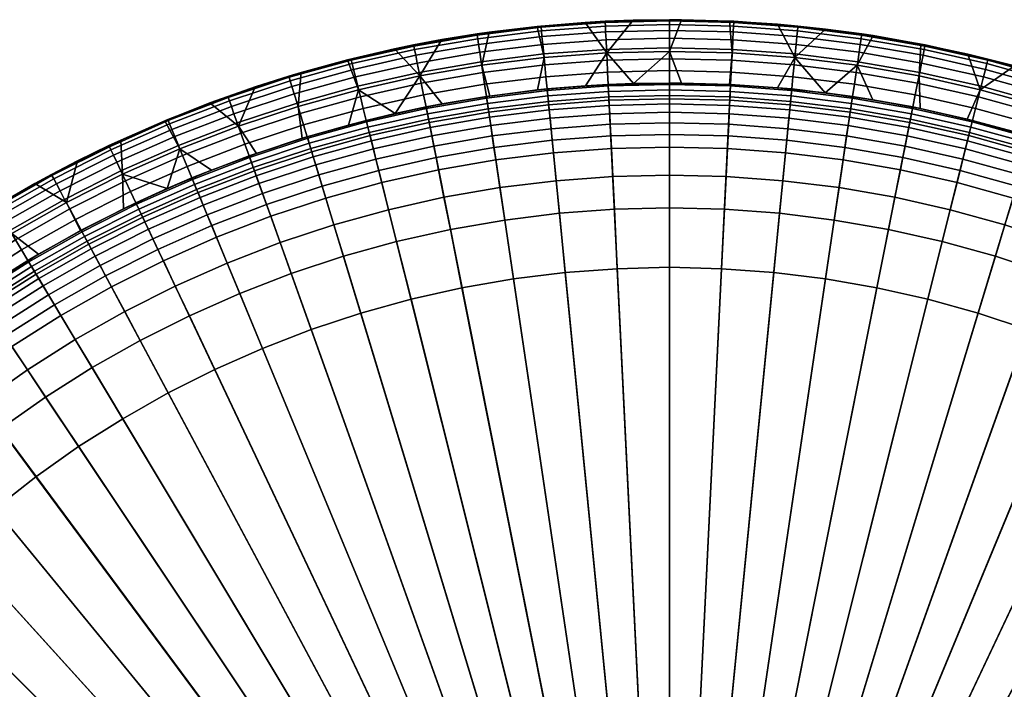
# Model space of a CAD drawing. Extents: x -240 to 240, y -191 to 145.
# Tile 76 of 106: x -72 to 37, y 71 to 145. Entities that reach past the tile are written whole.
import ezdxf

# ---------------------------------------------------------------- set-up
doc = ezdxf.new("R2010")
doc.units = 0
doc.layers.add('GLASS', color=18, linetype='CONTINUOUS')

msp = doc.modelspace()

# ---------------------------------------------------------------- meshes
at = {"layer": 'GLASS'}
mesh = msp.add_polyface(dxfattribs=at)
corners = [(-14.6, 137.23, 500), (-9.3, 137.69, 500), (-6.94, 141.33, 500), (-13.87, 140.82, 500), (-3.99, 137.94, 500), (0, 141.5, 500), (1.33, 144.99, 500), (-4, 144.94, 500), (-9.32, 144.7, 500), (-14.63, 144.26, 500), (-12.83, 130.28, 16.2), (-19.21, 129.5, 16.2), (-18.76, 126.44, 15.46), (-12.53, 127.2, 15.46), (-12.97, 131.67, 16.94), (-19.41, 130.87, 16.94), (-13.09, 132.95, 18.21), (-19.6, 132.15, 18.21), (-13.21, 134.11, 20.37), (-19.77, 133.3, 20.37), (-6.42, 130.76, 16.2), (-6.27, 127.67, 15.46), (-6.49, 132.15, 16.94), (-6.56, 133.43, 18.21), (-6.61, 134.6, 20.37), (-6.66, 135.52, 23.99), (-13.3, 135.03, 23.99), (-6.69, 136.09, 29.86), (-13.36, 135.6, 29.86), (-6.7, 136.47, 39.47), (-13.39, 135.97, 39.47), (-6.73, 137.07, 66.72), (-13.45, 136.58, 66.72), (-6.76, 137.67, 115.04), (-13.51, 137.17, 115.04), (-6.77, 137.83, 152.15), (-13.53, 137.34, 152.15), (0, 130.91, 16.2), (0, 127.82, 15.46), (0, 132.3, 16.94), (0, 133.59, 18.21), (0, 134.76, 20.37), (0, 135.68, 23.99), (0, 136.26, 29.86), (0, 136.63, 39.47), (0, 137.24, 66.72), (0, 137.83, 115.04), (0, 138, 152.15), (-6.77, 137.83, 458.66), (-13.53, 137.34, 458.66), (0, 138, 458.66), (-9.3, 137.69, 500), (-14.6, 137.23, 500), (-3.99, 137.94, 500), (1.33, 137.99, 500), (-7.11, 144.69, 5.63), (-14.2, 144.17, 5.63), (-14.21, 144.3, 7), (-7.11, 144.83, 7), (-7.09, 144.29, 4.32), (-14.16, 143.77, 4.32), (-7.06, 143.65, 3.11), (-14.1, 143.13, 3.11), (-7.01, 142.78, 2.05), (-14.01, 142.26, 2.05), (-6.96, 141.72, 1.18), (-13.91, 141.21, 1.18), (-6.9, 140.51, 0.53), (-13.79, 140, 0.53), (-6.84, 139.2, 0.13), (-13.66, 138.69, 0.13), (-6.77, 137.83), (-13.53, 137.34), (0, 144.87, 5.63), (0, 145, 7), (0, 144.47, 4.32), (0, 143.82, 3.11), (0, 142.95, 2.05), (0, 141.89, 1.18), (0, 140.68, 0.53), (0, 139.37, 0.13), (0, 138), (-14.63, 144.26, 500), (-9.32, 144.7, 500), (-4, 144.94, 500)]
mesh.append_faces([[corners[k] for k in face] for face in [(0, 1, 2, 3), (2, 1, 4, 4), (2, 5, 6, 7), (5, 2, 4, 4), (3, 2, 8, 9), (7, 8, 2, 2), (10, 11, 12, 13), (14, 15, 11, 10), (16, 17, 15, 14), (18, 19, 17, 16), (20, 10, 13, 21), (22, 14, 10, 20), (23, 16, 14, 22), (24, 18, 16, 23), (25, 26, 18, 24), (27, 28, 26, 25), (29, 30, 28, 27), (31, 32, 30, 29), (33, 34, 32, 31), (35, 36, 34, 33), (37, 20, 21, 38), (39, 22, 20, 37), (40, 23, 22, 39), (41, 24, 23, 40), (42, 25, 24, 41), (43, 27, 25, 42), (44, 29, 27, 43), (45, 31, 29, 44), (46, 33, 31, 45), (47, 35, 33, 46), (35, 48, 49, 36), (47, 50, 48, 35), (49, 51, 52, 52), (48, 51, 49, 49), (51, 48, 53, 53), (48, 50, 54, 53), (55, 56, 57, 58), (59, 60, 56, 55), (61, 62, 60, 59), (63, 64, 62, 61), (65, 66, 64, 63), (67, 68, 66, 65), (69, 70, 68, 67), (71, 72, 70, 69), (73, 55, 58, 74), (75, 59, 55, 73), (76, 61, 59, 75), (77, 63, 61, 76), (78, 65, 63, 77), (79, 67, 65, 78), (80, 69, 67, 79), (81, 71, 69, 80), (82, 83, 58, 57), (84, 58, 83, 83), (84, 74, 58, 58)]])
mesh = msp.add_polyface(dxfattribs=at)
corners = [(0, 141.5, 500), (-3.99, 137.94, 500), (1.33, 137.99, 500), (6.65, 137.84, 500), (6.94, 141.33, 500), (13.87, 140.82, 500), (11.95, 137.48, 500), (17.24, 136.92, 500), (22.51, 136.15, 500), (20.76, 139.97, 500), (27.74, 135.18, 500), (27.61, 138.78, 500), (11.97, 144.5, 500), (6.66, 144.85, 500), (1.33, 144.99, 500), (22.55, 143.24, 500), (17.27, 143.97, 500), (6.76, 137.67, 115.04), (0, 137.83, 115.04), (0, 137.24, 66.72), (6.73, 137.07, 66.72), (6.77, 137.83, 152.15), (0, 138, 152.15), (13.51, 137.17, 115.04), (13.45, 136.58, 66.72), (13.53, 137.34, 152.15), (6.77, 137.83, 458.66), (0, 138, 458.66), (13.53, 137.34, 458.66), (6.65, 137.84, 500), (1.33, 137.99, 500), (20.25, 136.51, 458.66), (17.24, 136.92, 500), (11.95, 137.48, 500), (7.11, 144.69, 5.63), (0, 144.87, 5.63), (0, 145, 7), (7.11, 144.83, 7), (7.09, 144.29, 4.32), (0, 144.47, 4.32), (7.06, 143.65, 3.11), (0, 143.82, 3.11), (7.01, 142.78, 2.05), (0, 142.95, 2.05), (6.96, 141.72, 1.18), (0, 141.89, 1.18), (6.9, 140.51, 0.53), (0, 140.68, 0.53), (6.84, 139.2, 0.13), (0, 139.37, 0.13), (6.77, 137.83), (0, 138), (14.2, 144.17, 5.63), (14.21, 144.3, 7), (14.16, 143.77, 4.32), (14.1, 143.13, 3.11), (14.01, 142.26, 2.05), (13.91, 141.21, 1.18), (13.79, 140, 0.53), (13.66, 138.69, 0.13), (13.53, 137.34), (21.26, 143.3, 5.63), (21.28, 143.43, 7), (21.2, 142.9, 4.32), (21.1, 142.26, 3.11), (20.98, 141.4, 2.05), (20.82, 140.35, 1.18), (20.64, 139.16, 0.53), (20.45, 137.86, 0.13), (20.25, 136.51), (28.06, 141.06, 3.11), (28.18, 141.69, 4.32), (27.89, 140.2, 2.05), (27.68, 139.16, 1.18), (27.45, 137.98, 0.53), (27.19, 136.69, 0.13), (1.33, 144.99, 500), (6.66, 144.85, 500), (17.27, 143.97, 500), (11.97, 144.5, 500), (22.55, 143.24, 500), (-4, 144.94, 500)]
mesh.append_faces([[corners[k] for k in face] for face in [(0, 1, 2, 2), (2, 3, 4, 0), (5, 6, 7, 7), (8, 9, 7, 7), (9, 5, 7, 7), (3, 6, 5, 4), (8, 10, 11, 9), (4, 5, 12, 13), (0, 4, 13, 14), (5, 9, 15, 16), (16, 12, 5, 5), (17, 18, 19, 20), (21, 22, 18, 17), (23, 17, 20, 24), (25, 21, 17, 23), (21, 26, 27, 22), (25, 28, 26, 21), (27, 26, 29, 30), (28, 31, 32, 33), (26, 28, 33, 29), (34, 35, 36, 37), (38, 39, 35, 34), (40, 41, 39, 38), (42, 43, 41, 40), (44, 45, 43, 42), (46, 47, 45, 44), (48, 49, 47, 46), (50, 51, 49, 48), (52, 34, 37, 53), (54, 38, 34, 52), (55, 40, 38, 54), (56, 42, 40, 55), (57, 44, 42, 56), (58, 46, 44, 57), (59, 48, 46, 58), (60, 50, 48, 59), (61, 52, 53, 62), (63, 54, 52, 61), (64, 55, 54, 63), (65, 56, 55, 64), (66, 57, 56, 65), (67, 58, 57, 66), (68, 59, 58, 67), (69, 60, 59, 68), (70, 64, 63, 71), (72, 65, 64, 70), (73, 66, 65, 72), (74, 67, 66, 73), (75, 68, 67, 74), (76, 77, 37, 36), (78, 53, 79, 79), (77, 79, 53, 37), (80, 62, 78, 78), (36, 81, 76, 76), (78, 62, 53, 53)]])
mesh = msp.add_polyface(dxfattribs=at)
corners = [(-25.13, 135.69, 500), (-19.88, 136.56, 500), (-20.76, 139.97, 500), (-27.61, 138.78, 500), (-14.6, 137.23, 500), (-13.87, 140.82, 500), (-30.34, 134.62, 500), (-19.92, 143.63, 500), (-25.18, 142.8, 500), (-14.63, 144.26, 500), (-30.41, 141.78, 500), (-25.54, 128.4, 16.2), (-31.81, 126.99, 16.2), (-31.06, 123.99, 15.46), (-24.94, 125.36, 15.46), (-25.81, 129.76, 16.94), (-32.15, 128.34, 16.94), (-26.06, 131.03, 18.21), (-32.46, 129.59, 18.21), (-26.29, 132.17, 20.37), (-32.74, 130.72, 20.37), (-26.47, 133.07, 23.99), (-32.97, 131.62, 23.99), (-26.58, 133.64, 29.86), (-33.11, 132.18, 29.86), (-19.21, 129.5, 16.2), (-18.76, 126.44, 15.46), (-19.41, 130.87, 16.94), (-19.6, 132.15, 18.21), (-19.77, 133.3, 20.37), (-19.91, 134.21, 23.99), (-19.99, 134.78, 29.86), (-20.05, 135.15, 39.47), (-26.66, 134.01, 39.47), (-20.14, 135.75, 66.72), (-26.77, 134.6, 66.72), (-20.22, 136.34, 115.04), (-26.89, 135.18, 115.04), (-20.25, 136.51, 152.15), (-26.92, 135.35, 152.15), (-13.3, 135.03, 23.99), (-13.21, 134.11, 20.37), (-13.36, 135.6, 29.86), (-13.39, 135.97, 39.47), (-13.45, 136.58, 66.72), (-13.51, 137.17, 115.04), (-13.53, 137.34, 152.15), (-26.92, 135.35, 458.66), (-20.25, 136.51, 458.66), (-13.53, 137.34, 458.66), (-14.6, 137.23, 500), (-19.88, 136.56, 500), (-25.13, 135.69, 500), (-30.34, 134.62, 500), (-21.26, 143.3, 5.63), (-28.26, 142.08, 5.63), (-28.29, 142.21, 7), (-21.28, 143.43, 7), (-21.2, 142.9, 4.32), (-28.18, 141.69, 4.32), (-21.1, 142.26, 3.11), (-28.06, 141.06, 3.11), (-20.98, 141.4, 2.05), (-27.89, 140.2, 2.05), (-20.82, 140.35, 1.18), (-27.68, 139.16, 1.18), (-20.64, 139.16, 0.53), (-27.45, 137.98, 0.53), (-20.45, 137.86, 0.13), (-27.19, 136.69, 0.13), (-20.25, 136.51), (-26.92, 135.35), (-14.2, 144.17, 5.63), (-14.21, 144.3, 7), (-14.16, 143.77, 4.32), (-14.1, 143.13, 3.11), (-14.01, 142.26, 2.05), (-13.91, 141.21, 1.18), (-13.79, 140, 0.53), (-13.66, 138.69, 0.13), (-13.53, 137.34), (-25.18, 142.8, 500), (-19.92, 143.63, 500), (-14.63, 144.26, 500), (-30.41, 141.78, 500)]
mesh.append_faces([[corners[k] for k in face] for face in [(0, 1, 2, 3), (1, 4, 5, 2), (3, 6, 0, 0), (3, 2, 7, 8), (2, 5, 9, 7), (10, 3, 8, 8), (11, 12, 13, 14), (15, 16, 12, 11), (17, 18, 16, 15), (19, 20, 18, 17), (21, 22, 20, 19), (23, 24, 22, 21), (25, 11, 14, 26), (27, 15, 11, 25), (28, 17, 15, 27), (29, 19, 17, 28), (30, 21, 19, 29), (31, 23, 21, 30), (32, 33, 23, 31), (34, 35, 33, 32), (36, 37, 35, 34), (38, 39, 37, 36), (40, 30, 29, 41), (42, 31, 30, 40), (43, 32, 31, 42), (44, 34, 32, 43), (45, 36, 34, 44), (46, 38, 36, 45), (47, 39, 38, 48), (46, 49, 48, 38), (48, 49, 50, 51), (52, 53, 47, 47), (48, 51, 52, 52), (48, 52, 47, 47), (54, 55, 56, 57), (58, 59, 55, 54), (60, 61, 59, 58), (62, 63, 61, 60), (64, 65, 63, 62), (66, 67, 65, 64), (68, 69, 67, 66), (70, 71, 69, 68), (72, 54, 57, 73), (74, 58, 54, 72), (75, 60, 58, 74), (76, 62, 60, 75), (77, 64, 62, 76), (78, 66, 64, 77), (79, 68, 66, 78), (80, 70, 68, 79), (81, 82, 57, 57), (82, 83, 73, 57), (84, 81, 56, 56), (81, 57, 56, 56)]])
mesh = msp.add_polyface(dxfattribs=at)
corners = [(27.74, 135.18, 500), (32.93, 134.01, 500), (34.38, 137.26, 500), (27.61, 138.78, 500), (38.07, 132.65, 500), (41.08, 135.41, 500), (43.15, 131.08, 500), (33.01, 141.19, 500), (27.8, 142.31, 500), (47.67, 133.23, 500), (20.76, 139.97, 500), (22.55, 143.24, 500), (43.28, 138.39, 500), (38.17, 139.89, 500), (48.34, 136.71, 500), (53.33, 134.84, 500), (54.15, 130.73, 500), (33.11, 132.18, 29.86), (26.58, 133.64, 29.86), (26.47, 133.07, 23.99), (32.97, 131.62, 23.99), (33.2, 132.54, 39.47), (26.66, 134.01, 39.47), (33.35, 133.12, 66.72), (26.77, 134.6, 66.72), (33.49, 133.7, 115.04), (26.89, 135.18, 115.04), (33.53, 133.86, 152.15), (26.92, 135.35, 152.15), (39.84, 131.33, 66.72), (39.66, 130.75, 39.47), (40.01, 131.9, 115.04), (40.06, 132.06, 152.15), (40.06, 132.06, 458.66), (33.53, 133.86, 458.66), (26.92, 135.35, 458.66), (32.93, 134.01, 500), (27.74, 135.18, 500), (38.07, 132.65, 500), (43.15, 131.08, 500), (22.51, 136.15, 500), (28.26, 142.08, 5.63), (21.26, 143.3, 5.63), (21.28, 143.43, 7), (28.29, 142.21, 7), (28.18, 141.69, 4.32), (21.2, 142.9, 4.32), (35.2, 140.52, 5.63), (35.23, 140.65, 7), (35.1, 140.14, 4.32), (34.95, 139.51, 3.11), (28.06, 141.06, 3.11), (34.73, 138.67, 2.05), (27.89, 140.2, 2.05), (34.48, 137.64, 1.18), (27.68, 139.16, 1.18), (34.18, 136.46, 0.53), (27.45, 137.98, 0.53), (33.86, 135.19, 0.13), (27.19, 136.69, 0.13), (33.53, 133.86), (26.92, 135.35), (42.05, 138.63, 5.63), (42.09, 138.76, 7), (41.94, 138.25, 4.32), (41.75, 137.63, 3.11), (41.5, 136.79, 2.05), (41.19, 135.78, 1.18), (40.84, 134.62, 0.53), (40.46, 133.36, 0.13), (40.06, 132.06), (48.8, 136.4, 5.63), (48.85, 136.52, 7), (48.67, 136.02, 4.32), (48.45, 135.41, 3.11), (48.16, 134.59, 2.05), (47.8, 133.59, 1.18), (47.39, 132.46, 0.53), (46.95, 131.22, 0.13), (22.55, 143.24, 500), (27.8, 142.31, 500), (38.17, 139.89, 500), (33.01, 141.19, 500), (43.28, 138.39, 500), (48.34, 136.71, 500)]
mesh.append_faces([[corners[k] for k in face] for face in [(0, 1, 2, 3), (1, 4, 5, 2), (6, 5, 4, 4), (3, 2, 7, 8), (6, 9, 5, 5), (10, 3, 8, 11), (2, 5, 12, 13), (5, 9, 14, 12), (2, 13, 7, 7), (15, 14, 9, 16), (17, 18, 19, 20), (21, 22, 18, 17), (23, 24, 22, 21), (25, 26, 24, 23), (27, 28, 26, 25), (29, 23, 21, 30), (31, 25, 23, 29), (32, 27, 25, 31), (32, 33, 34, 27), (27, 34, 35, 28), (35, 34, 36, 37), (34, 33, 38, 36), (39, 38, 33, 33), (40, 35, 37, 37), (41, 42, 43, 44), (45, 46, 42, 41), (47, 41, 44, 48), (49, 45, 41, 47), (50, 51, 45, 49), (52, 53, 51, 50), (54, 55, 53, 52), (56, 57, 55, 54), (58, 59, 57, 56), (60, 61, 59, 58), (62, 47, 48, 63), (64, 49, 47, 62), (65, 50, 49, 64), (66, 52, 50, 65), (67, 54, 52, 66), (68, 56, 54, 67), (69, 58, 56, 68), (70, 60, 58, 69), (71, 62, 63, 72), (73, 64, 62, 71), (74, 65, 64, 73), (75, 66, 65, 74), (76, 67, 66, 75), (77, 68, 67, 76), (78, 69, 68, 77), (79, 80, 44, 43), (81, 48, 82, 82), (80, 82, 48, 44), (83, 84, 72, 63), (83, 63, 81, 81), (48, 81, 63, 63)]])
mesh = msp.add_polyface(dxfattribs=at)
corners = [(-41.08, 135.41, 500), (-47.67, 133.23, 500), (-45.67, 130.22, 500), (-40.62, 131.89, 500), (-35.5, 133.35, 500), (-34.38, 137.26, 500), (-30.34, 134.62, 500), (-27.61, 138.78, 500), (-35.6, 140.56, 500), (-40.74, 139.16, 500), (-30.41, 141.78, 500), (-38.78, 127.84, 18.21), (-45.01, 125.78, 18.21), (-44.57, 124.57, 16.94), (-38.41, 126.61, 16.94), (-39.12, 128.96, 20.37), (-45.4, 126.88, 20.37), (-39.39, 129.84, 23.99), (-45.71, 127.75, 23.99), (-39.55, 130.39, 29.86), (-45.9, 128.29, 29.86), (-39.66, 130.75, 39.47), (-46.03, 128.65, 39.47), (-39.84, 131.33, 66.72), (-46.23, 129.21, 66.72), (-40.01, 131.9, 115.04), (-46.43, 129.77, 115.04), (-40.06, 132.06, 152.15), (-46.49, 129.93, 152.15), (-32.15, 128.34, 16.94), (-38, 125.28, 16.2), (-31.81, 126.99, 16.2), (-32.46, 129.59, 18.21), (-32.74, 130.72, 20.37), (-32.97, 131.62, 23.99), (-33.11, 132.18, 29.86), (-33.2, 132.54, 39.47), (-33.35, 133.12, 66.72), (-33.49, 133.7, 115.04), (-33.53, 133.86, 152.15), (-26.66, 134.01, 39.47), (-26.58, 133.64, 29.86), (-26.77, 134.6, 66.72), (-26.89, 135.18, 115.04), (-26.92, 135.35, 152.15), (-46.49, 129.93, 458.66), (-40.06, 132.06, 458.66), (-26.92, 135.35, 458.66), (-33.53, 133.86, 458.66), (-30.34, 134.62, 500), (-45.67, 130.22, 500), (-35.5, 133.35, 500), (-40.62, 131.89, 500), (-40.06, 132.06), (-46.49, 129.93), (-46.95, 131.22, 0.13), (-40.46, 133.36, 0.13), (-35.2, 140.52, 5.63), (-42.05, 138.63, 5.63), (-42.09, 138.76, 7), (-35.23, 140.65, 7), (-35.1, 140.14, 4.32), (-41.94, 138.25, 4.32), (-34.95, 139.51, 3.11), (-41.75, 137.63, 3.11), (-34.73, 138.67, 2.05), (-41.5, 136.79, 2.05), (-34.48, 137.64, 1.18), (-41.19, 135.78, 1.18), (-34.18, 136.46, 0.53), (-40.84, 134.62, 0.53), (-33.86, 135.19, 0.13), (-33.53, 133.86), (-28.26, 142.08, 5.63), (-28.29, 142.21, 7), (-28.18, 141.69, 4.32), (-28.06, 141.06, 3.11), (-27.89, 140.2, 2.05), (-27.68, 139.16, 1.18), (-27.45, 137.98, 0.53), (-27.19, 136.69, 0.13), (-26.92, 135.35), (-40.74, 139.16, 500), (-35.6, 140.56, 500), (-45.82, 137.57, 500), (-30.41, 141.78, 500)]
mesh.append_faces([[corners[k] for k in face] for face in [(0, 1, 2, 3), (3, 4, 5, 0), (5, 4, 6, 6), (7, 5, 6, 6), (0, 5, 8, 9), (5, 7, 10, 8), (11, 12, 13, 14), (15, 16, 12, 11), (17, 18, 16, 15), (19, 20, 18, 17), (21, 22, 20, 19), (23, 24, 22, 21), (25, 26, 24, 23), (27, 28, 26, 25), (29, 14, 30, 31), (32, 11, 14, 29), (33, 15, 11, 32), (34, 17, 15, 33), (35, 19, 17, 34), (36, 21, 19, 35), (37, 23, 21, 36), (38, 25, 23, 37), (39, 27, 25, 38), (40, 36, 35, 41), (42, 37, 36, 40), (43, 38, 37, 42), (44, 39, 38, 43), (45, 28, 27, 46), (44, 47, 48, 39), (39, 48, 46, 27), (47, 49, 48, 48), (50, 45, 46, 46), (46, 48, 51, 52), (52, 50, 46, 46), (51, 48, 49, 49), (53, 54, 55, 56), (57, 58, 59, 60), (61, 62, 58, 57), (63, 64, 62, 61), (65, 66, 64, 63), (67, 68, 66, 65), (69, 70, 68, 67), (71, 56, 70, 69), (72, 53, 56, 71), (73, 57, 60, 74), (75, 61, 57, 73), (76, 63, 61, 75), (77, 65, 63, 76), (78, 67, 65, 77), (79, 69, 67, 78), (80, 71, 69, 79), (81, 72, 71, 80), (82, 83, 60, 59), (82, 59, 84, 84), (83, 85, 74, 60)]])
mesh = msp.add_polyface(dxfattribs=at)
corners = [(-50.65, 128.37, 500), (-54.15, 130.73, 500), (-55.56, 126.32, 500), (-45.67, 130.22, 500), (-47.67, 133.23, 500), (-66.7, 124.79, 500), (-60.5, 127.91, 500), (-60.68, 131.69, 500), (-65.47, 129.38, 500), (-50.84, 135.79, 500), (-55.8, 133.83, 500), (-41.08, 135.41, 500), (-40.74, 139.16, 500), (-45.82, 137.57, 500), (-70.18, 126.88, 500), (-45.9, 128.29, 29.86), (-52.14, 125.89, 29.86), (-51.92, 125.35, 23.99), (-45.71, 127.75, 23.99), (-46.03, 128.65, 39.47), (-52.29, 126.23, 39.47), (-46.23, 129.21, 66.72), (-52.52, 126.79, 66.72), (-46.43, 129.77, 115.04), (-52.75, 127.34, 115.04), (-46.49, 129.93, 152.15), (-52.81, 127.5, 152.15), (-46.49, 129.93, 458.66), (-52.81, 127.5, 458.66), (-45.67, 130.22, 500), (-50.65, 128.37, 500), (-59, 124.75, 458.66), (-55.56, 126.32, 500), (-61.94, 130.96, 5.63), (-68.29, 127.76, 5.63), (-68.35, 127.88, 7), (-62, 131.08, 7), (-61.77, 130.6, 4.32), (-68.1, 127.41, 4.32), (-61.49, 130.01, 3.11), (-67.8, 126.84, 3.11), (-61.12, 129.23, 2.05), (-67.39, 126.07, 2.05), (-60.67, 128.27, 1.18), (-66.89, 125.13, 1.18), (-60.15, 127.17, 0.53), (-66.32, 124.07, 0.53), (-55.44, 133.84, 5.63), (-55.49, 133.96, 7), (-55.29, 133.47, 4.32), (-55.04, 132.87, 3.11), (-54.7, 132.07, 2.05), (-54.3, 131.09, 1.18), (-53.84, 129.97, 0.53), (-53.33, 128.76, 0.13), (-59.59, 125.99, 0.13), (-52.81, 127.5), (-59, 124.75), (-48.8, 136.4, 5.63), (-48.85, 136.52, 7), (-48.67, 136.02, 4.32), (-48.45, 135.41, 3.11), (-48.16, 134.59, 2.05), (-47.8, 133.59, 1.18), (-47.39, 132.46, 0.53), (-46.95, 131.22, 0.13), (-46.49, 129.93), (-42.05, 138.63, 5.63), (-42.09, 138.76, 7), (-41.94, 138.25, 4.32), (-41.75, 137.63, 3.11), (-41.5, 136.79, 2.05), (-41.19, 135.78, 1.18), (-40.84, 134.62, 0.53), (-40.46, 133.36, 0.13), (-65.47, 129.38, 500), (-70.18, 126.88, 500), (-60.68, 131.69, 500), (-55.8, 133.83, 500), (-50.84, 135.79, 500), (-45.82, 137.57, 500)]
mesh.append_faces([[corners[k] for k in face] for face in [(0, 1, 2, 2), (0, 3, 4, 1), (5, 6, 7, 8), (1, 4, 9, 10), (1, 6, 2, 2), (6, 1, 10, 7), (4, 11, 12, 13), (8, 14, 5, 5), (9, 4, 13, 13), (15, 16, 17, 18), (19, 20, 16, 15), (21, 22, 20, 19), (23, 24, 22, 21), (25, 26, 24, 23), (25, 27, 28, 26), (28, 27, 29, 30), (31, 28, 32, 32), (30, 32, 28, 28), (33, 34, 35, 36), (37, 38, 34, 33), (39, 40, 38, 37), (41, 42, 40, 39), (43, 44, 42, 41), (45, 46, 44, 43), (47, 33, 36, 48), (49, 37, 33, 47), (50, 39, 37, 49), (51, 41, 39, 50), (52, 43, 41, 51), (53, 45, 43, 52), (54, 55, 45, 53), (56, 57, 55, 54), (58, 47, 48, 59), (60, 49, 47, 58), (61, 50, 49, 60), (62, 51, 50, 61), (63, 52, 51, 62), (64, 53, 52, 63), (65, 54, 53, 64), (66, 56, 54, 65), (67, 58, 59, 68), (69, 60, 58, 67), (70, 61, 60, 69), (71, 62, 61, 70), (72, 63, 62, 71), (73, 64, 63, 72), (74, 65, 64, 73), (75, 35, 76, 76), (77, 78, 48, 36), (78, 79, 59, 48), (77, 36, 75, 75), (59, 79, 80, 80), (35, 75, 36, 36), (68, 59, 80, 80)]])
mesh = msp.add_polyface(dxfattribs=at)
corners = [(-97.79, 65.34, 15), (-100.88, 60.47, 15), (0, 0, 15), (-94.47, 70.06, 15), (0, 0, 15), (-90.92, 74.61, 15), (0, 0, 15), (-87.15, 78.99, 15), (0, 0, 15), (-83.17, 83.17, 15), (0, 0, 15), (-78.99, 87.15, 15), (0, 0, 15), (-74.61, 90.92, 15), (0, 0, 15), (-70.06, 94.47, 15), (0, 0, 15), (-73.98, 99.76, 15.15), (-78.79, 96.01, 15.15), (-65.34, 97.79, 15), (0, 0, 15), (-69, 103.27, 15.15), (-71.01, 106.28, 15.46), (-76.14, 102.67, 15.46), (-72.73, 108.85, 16.2), (-77.98, 105.15, 16.2), (-60.47, 100.88, 15), (0, 0, 15), (-63.85, 106.53, 15.15), (-65.71, 109.63, 15.46), (-67.3, 112.29, 16.2), (-68.02, 113.48, 16.94), (-73.5, 110.01, 16.94), (-68.68, 114.59, 18.21), (-74.22, 111.08, 18.21), (-69.28, 115.59, 20.37), (-74.87, 112.05, 20.37), (-69.75, 116.38, 23.99), (-75.38, 112.82, 23.99), (-55.44, 103.73, 15), (0, 0, 15), (-58.55, 109.53, 15.15), (-60.25, 112.73, 15.46), (-61.71, 115.45, 16.2), (-50.29, 106.32, 15), (0, 0, 15), (-53.1, 112.27, 15.15), (-54.65, 115.55, 15.46), (-45.01, 108.66, 15), (0, 0, 15), (-47.53, 114.74, 15.15), (-39.62, 110.74, 15), (0, 0, 15), (-41.84, 116.94, 15.15), (-34.14, 112.55, 15), (0, 0, 15), (-28.58, 114.09, 15), (0, 0, 15), (-22.95, 115.36, 15), (0, 0, 15), (-17.26, 116.34, 15), (0, 0, 15), (-11.53, 117.05, 15), (0, 0, 15), (-5.77, 117.47, 15), (0, 0, 15), (0, 0), (-102.25, 92.68), (-97.58, 97.58), (0, 0), (-92.68, 102.25), (0, 0), (-87.55, 106.68), (0, 0), (-82.21, 110.84), (0, 0), (-76.67, 114.74), (0, 0), (-70.95, 118.37), (0, 0), (-65.05, 121.71), (0, 0), (-59, 124.75), (0, 0), (-52.81, 127.5), (0, 0), (-46.49, 129.93), (0, 0), (-40.06, 132.06), (0, 0), (-33.53, 133.86), (0, 0), (-26.92, 135.35), (0, 0), (-20.25, 136.51), (0, 0), (-13.53, 137.34), (0, 0), (-6.77, 137.83), (0, 0), (0, 138)]
mesh.append_faces([[corners[k] for k in face] for face in [(0, 1, 2, 2), (3, 0, 4, 4), (5, 3, 6, 6), (7, 5, 8, 8), (9, 7, 10, 10), (11, 9, 12, 12), (13, 11, 14, 14), (15, 13, 16, 16), (17, 18, 13, 15), (19, 15, 20, 20), (21, 17, 15, 19), (22, 23, 17, 21), (24, 25, 23, 22), (26, 19, 27, 27), (28, 21, 19, 26), (29, 22, 21, 28), (30, 24, 22, 29), (31, 32, 24, 30), (33, 34, 32, 31), (35, 36, 34, 33), (37, 38, 36, 35), (39, 26, 40, 40), (41, 28, 26, 39), (42, 29, 28, 41), (43, 30, 29, 42), (44, 39, 45, 45), (46, 41, 39, 44), (47, 42, 41, 46), (48, 44, 49, 49), (50, 46, 44, 48), (51, 48, 52, 52), (53, 50, 48, 51), (54, 51, 55, 55), (56, 54, 57, 57), (58, 56, 59, 59), (60, 58, 61, 61), (62, 60, 63, 63), (64, 62, 65, 65), (66, 67, 68, 68), (69, 68, 70, 70), (71, 70, 72, 72), (73, 72, 74, 74), (75, 74, 76, 76), (77, 76, 78, 78), (79, 78, 80, 80), (81, 80, 82, 82), (83, 82, 84, 84), (85, 84, 86, 86), (87, 86, 88, 88), (89, 88, 90, 90), (91, 90, 92, 92), (93, 92, 94, 94), (95, 94, 96, 96), (97, 96, 98, 98), (99, 98, 100, 100)]])
mesh = msp.add_polyface(dxfattribs=at)
corners = [(6.09, 124.05, 15.15), (0, 124.2, 15.15), (0, 117.62, 15), (5.77, 117.47, 15), (6.27, 127.67, 15.46), (0, 127.82, 15.46), (6.42, 130.76, 16.2), (0, 130.91, 16.2), (6.49, 132.15, 16.94), (0, 132.3, 16.94), (6.56, 133.43, 18.21), (0, 133.59, 18.21), (6.61, 134.6, 20.37), (0, 134.76, 20.37), (6.66, 135.52, 23.99), (0, 135.68, 23.99), (6.69, 136.09, 29.86), (0, 136.26, 29.86), (6.7, 136.47, 39.47), (0, 136.63, 39.47), (6.73, 137.07, 66.72), (0, 137.24, 66.72), (12.17, 123.6, 15.15), (11.53, 117.05, 15), (12.53, 127.2, 15.46), (12.83, 130.28, 16.2), (12.97, 131.67, 16.94), (13.09, 132.95, 18.21), (13.21, 134.11, 20.37), (13.3, 135.03, 23.99), (13.36, 135.6, 29.86), (13.39, 135.97, 39.47), (13.45, 136.58, 66.72), (18.22, 122.85, 15.15), (17.26, 116.34, 15), (18.76, 126.44, 15.46), (19.21, 129.5, 16.2), (19.41, 130.87, 16.94), (19.6, 132.15, 18.21), (19.77, 133.3, 20.37), (19.91, 134.21, 23.99), (19.99, 134.78, 29.86), (20.05, 135.15, 39.47), (20.14, 135.75, 66.72), (20.22, 136.34, 115.04), (13.51, 137.17, 115.04), (20.25, 136.51, 152.15), (13.53, 137.34, 152.15), (24.23, 121.81, 15.15), (22.95, 115.36, 15), (24.94, 125.36, 15.46), (25.54, 128.4, 16.2), (25.81, 129.76, 16.94), (26.06, 131.03, 18.21), (26.29, 132.17, 20.37), (26.47, 133.07, 23.99), (26.58, 133.64, 29.86), (26.66, 134.01, 39.47), (26.77, 134.6, 66.72), (26.89, 135.18, 115.04), (26.92, 135.35, 152.15), (20.25, 136.51, 458.66), (13.53, 137.34, 458.66), (26.92, 135.35, 458.66), (22.51, 136.15, 500), (17.24, 136.92, 500), (0, 0), (0, 138), (6.77, 137.83), (0, 0), (13.53, 137.34), (0, 0), (20.25, 136.51), (26.92, 135.35), (20.45, 137.86, 0.13), (27.19, 136.69, 0.13), (0, 0), (0, 0), (33.53, 133.86)]
mesh.append_faces([[corners[k] for k in face] for face in [(0, 1, 2, 3), (4, 5, 1, 0), (6, 7, 5, 4), (8, 9, 7, 6), (10, 11, 9, 8), (12, 13, 11, 10), (14, 15, 13, 12), (16, 17, 15, 14), (18, 19, 17, 16), (20, 21, 19, 18), (22, 0, 3, 23), (24, 4, 0, 22), (25, 6, 4, 24), (26, 8, 6, 25), (27, 10, 8, 26), (28, 12, 10, 27), (29, 14, 12, 28), (30, 16, 14, 29), (31, 18, 16, 30), (32, 20, 18, 31), (33, 22, 23, 34), (35, 24, 22, 33), (36, 25, 24, 35), (37, 26, 25, 36), (38, 27, 26, 37), (39, 28, 27, 38), (40, 29, 28, 39), (41, 30, 29, 40), (42, 31, 30, 41), (43, 32, 31, 42), (44, 45, 32, 43), (46, 47, 45, 44), (48, 33, 34, 49), (50, 35, 33, 48), (51, 36, 35, 50), (52, 37, 36, 51), (53, 38, 37, 52), (54, 39, 38, 53), (55, 40, 39, 54), (56, 41, 40, 55), (57, 42, 41, 56), (58, 43, 42, 57), (59, 44, 43, 58), (60, 46, 44, 59), (46, 61, 62, 47), (61, 46, 60, 63), (64, 61, 63, 63), (64, 65, 61, 61), (66, 67, 68, 68), (69, 68, 70, 70), (71, 70, 72, 72), (73, 72, 74, 75), (76, 72, 73, 73), (77, 73, 78, 78)]])
mesh = msp.add_polyface(dxfattribs=at)
corners = [(48.17, 129.32, 500), (47.67, 133.23, 500), (43.15, 131.08, 500), (53.12, 127.37, 500), (54.15, 130.73, 500), (30.18, 120.48, 15.15), (24.23, 121.81, 15.15), (22.95, 115.36, 15), (28.58, 114.09, 15), (31.06, 123.99, 15.46), (24.94, 125.36, 15.46), (31.81, 126.99, 16.2), (25.54, 128.4, 16.2), (32.15, 128.34, 16.94), (25.81, 129.76, 16.94), (32.46, 129.59, 18.21), (26.06, 131.03, 18.21), (32.74, 130.72, 20.37), (26.29, 132.17, 20.37), (32.97, 131.62, 23.99), (26.47, 133.07, 23.99), (36.05, 118.85, 15.15), (34.14, 112.55, 15), (37.1, 122.32, 15.46), (38, 125.28, 16.2), (38.41, 126.61, 16.94), (38.78, 127.84, 18.21), (39.12, 128.96, 20.37), (39.39, 129.84, 23.99), (39.55, 130.39, 29.86), (33.11, 132.18, 29.86), (39.66, 130.75, 39.47), (33.2, 132.54, 39.47), (41.84, 116.94, 15.15), (39.62, 110.74, 15), (43.06, 120.35, 15.46), (44.1, 123.26, 16.2), (44.57, 124.57, 16.94), (45.01, 125.78, 18.21), (45.4, 126.88, 20.37), (45.71, 127.75, 23.99), (45.9, 128.29, 29.86), (46.03, 128.65, 39.47), (46.23, 129.21, 66.72), (39.84, 131.33, 66.72), (46.43, 129.77, 115.04), (40.01, 131.9, 115.04), (46.49, 129.93, 152.15), (40.06, 132.06, 152.15), (47.53, 114.74, 15.15), (45.01, 108.66, 15), (48.91, 118.09, 15.46), (50.1, 120.95, 16.2), (50.63, 122.23, 16.94), (51.12, 123.42, 18.21), (51.57, 124.5, 20.37), (51.92, 125.35, 23.99), (52.14, 125.89, 29.86), (52.29, 126.23, 39.47), (52.52, 126.79, 66.72), (52.75, 127.34, 115.04), (52.81, 127.5, 152.15), (53.1, 112.27, 15.15), (50.29, 106.32, 15), (54.65, 115.55, 15.46), (52.81, 127.5, 458.66), (46.49, 129.93, 458.66), (40.06, 132.06, 458.66), (43.15, 131.08, 500), (53.12, 127.37, 500), (48.17, 129.32, 500), (0, 0), (33.53, 133.86), (40.06, 132.06), (46.49, 129.93), (40.46, 133.36, 0.13), (46.95, 131.22, 0.13), (53.84, 129.97, 0.53), (47.39, 132.46, 0.53), (47.8, 133.59, 1.18), (54.3, 131.09, 1.18), (53.33, 128.76, 0.13), (52.81, 127.5)]
mesh.append_faces([[corners[k] for k in face] for face in [(0, 1, 2, 2), (0, 3, 4, 1), (5, 6, 7, 8), (9, 10, 6, 5), (11, 12, 10, 9), (13, 14, 12, 11), (15, 16, 14, 13), (17, 18, 16, 15), (19, 20, 18, 17), (21, 5, 8, 22), (23, 9, 5, 21), (24, 11, 9, 23), (25, 13, 11, 24), (26, 15, 13, 25), (27, 17, 15, 26), (28, 19, 17, 27), (29, 30, 19, 28), (31, 32, 30, 29), (33, 21, 22, 34), (35, 23, 21, 33), (36, 24, 23, 35), (37, 25, 24, 36), (38, 26, 25, 37), (39, 27, 26, 38), (40, 28, 27, 39), (41, 29, 28, 40), (42, 31, 29, 41), (43, 44, 31, 42), (45, 46, 44, 43), (47, 48, 46, 45), (49, 33, 34, 50), (51, 35, 33, 49), (52, 36, 35, 51), (53, 37, 36, 52), (54, 38, 37, 53), (55, 39, 38, 54), (56, 40, 39, 55), (57, 41, 40, 56), (58, 42, 41, 57), (59, 43, 42, 58), (60, 45, 43, 59), (61, 47, 45, 60), (62, 49, 50, 63), (64, 51, 49, 62), (61, 65, 66, 47), (47, 66, 67, 48), (67, 66, 68, 68), (66, 65, 69, 70), (70, 68, 66, 66), (71, 72, 73, 73), (74, 73, 75, 76), (77, 78, 79, 80), (81, 76, 78, 77), (82, 74, 76, 81)]])
mesh = msp.add_polyface(dxfattribs=at)
corners = [(0, 117.62, 15), (-5.77, 117.47, 15), (0, 0, 15), (5.77, 117.47, 15), (0, 0, 15), (11.53, 117.05, 15), (0, 0, 15), (17.26, 116.34, 15), (0, 0, 15), (22.95, 115.36, 15), (0, 0, 15), (28.58, 114.09, 15), (0, 0, 15), (34.14, 112.55, 15), (0, 0, 15), (39.62, 110.74, 15), (0, 0, 15), (45.01, 108.66, 15), (0, 0, 15), (50.29, 106.32, 15), (0, 0, 15), (55.44, 103.73, 15), (0, 0, 15), (60.47, 100.88, 15), (0, 0, 15), (65.34, 97.79, 15), (0, 0, 15), (70.06, 94.47, 15), (0, 0, 15), (74.61, 90.92, 15), (0, 0, 15), (78.79, 96.01, 15.15), (73.98, 99.76, 15.15), (78.99, 87.15, 15), (0, 0, 15), (83.41, 92.02, 15.15), (85.84, 94.71, 15.46), (81.09, 98.81, 15.46), (87.92, 97, 16.2), (83.05, 101.2, 16.2), (83.17, 83.17, 15), (0, 0, 15), (87.82, 87.82, 15.15), (90.38, 90.38, 15.46), (87.15, 78.99, 15), (0, 0, 15), (92.02, 83.41, 15.15), (90.92, 74.61, 15), (0, 0, 15), (94.47, 70.06, 15), (0, 0, 15), (97.79, 65.34, 15), (0, 0, 15), (100.88, 60.47, 15), (0, 0, 15), (103.73, 55.44, 15), (0, 0, 15), (106.32, 50.29, 15), (0, 0, 15), (108.66, 45.01, 15), (0, 0, 15), (110.74, 39.62, 15), (0, 0, 15), (112.55, 34.14, 15), (0, 0, 15), (114.09, 28.58, 15), (0, 0, 15), (115.36, 22.95, 15), (0, 0, 15), (116.34, 17.26, 15), (0, 0, 15), (117.05, 11.53, 15), (0, 0, 15), (117.47, 5.77, 15), (0, 0, 15), (117.62, 0, 15), (0, 0, 15), (0, 0), (40.06, 132.06), (46.49, 129.93), (0, 0), (52.81, 127.5), (0, 0), (59, 124.75), (0, 0), (65.05, 121.71), (0, 0), (70.95, 118.37), (0, 0), (76.67, 114.74), (0, 0), (82.21, 110.84), (0, 0), (87.55, 106.68), (0, 0), (92.68, 102.25), (0, 0), (97.58, 97.58), (0, 0), (102.25, 92.68), (0, 0), (106.68, 87.55), (0, 0), (110.84, 82.21), (0, 0), (114.74, 76.67)]
mesh.append_faces([[corners[k] for k in face] for face in [(0, 1, 2, 2), (3, 0, 4, 4), (5, 3, 6, 6), (7, 5, 8, 8), (9, 7, 10, 10), (11, 9, 12, 12), (13, 11, 14, 14), (15, 13, 16, 16), (17, 15, 18, 18), (19, 17, 20, 20), (21, 19, 22, 22), (23, 21, 24, 24), (25, 23, 26, 26), (27, 25, 28, 28), (29, 27, 30, 30), (31, 32, 27, 29), (33, 29, 34, 34), (35, 31, 29, 33), (36, 37, 31, 35), (38, 39, 37, 36), (40, 33, 41, 41), (42, 35, 33, 40), (43, 36, 35, 42), (44, 40, 45, 45), (46, 42, 40, 44), (47, 44, 48, 48), (49, 47, 50, 50), (51, 49, 52, 52), (53, 51, 54, 54), (55, 53, 56, 56), (57, 55, 58, 58), (59, 57, 60, 60), (61, 59, 62, 62), (63, 61, 64, 64), (65, 63, 66, 66), (67, 65, 68, 68), (69, 67, 70, 70), (71, 69, 72, 72), (73, 71, 74, 74), (75, 73, 76, 76), (77, 78, 79, 79), (80, 79, 81, 81), (82, 81, 83, 83), (84, 83, 85, 85), (86, 85, 87, 87), (88, 87, 89, 89), (90, 89, 91, 91), (92, 91, 93, 93), (94, 93, 95, 95), (96, 95, 97, 97), (98, 97, 99, 99), (100, 99, 101, 101), (102, 101, 103, 103), (104, 103, 105, 105)]])
mesh = msp.add_polyface(dxfattribs=at)
corners = [(-78.61, 117.65, 500), (-78.73, 113.34, 500), (-74.3, 116.29, 500), (-69.77, 119.07, 500), (-65.13, 121.67, 500), (-66.7, 124.79, 500), (-72.75, 121.37, 500), (-74.79, 124.22, 500), (-79.31, 121.39, 500), (-84.29, 113.65, 500), (-83.71, 118.39, 500), (-70.18, 126.88, 500), (-88.01, 115.24, 500), (-70.05, 116.87, 29.86), (-75.7, 113.3, 29.86), (-75.38, 112.82, 23.99), (-69.75, 116.38, 23.99), (-70.24, 117.19, 39.47), (-75.91, 113.61, 39.47), (-70.55, 117.71, 66.72), (-76.24, 114.11, 66.72), (-70.86, 118.22, 115.04), (-76.58, 114.6, 115.04), (-70.95, 118.37, 152.15), (-76.67, 114.74, 152.15), (-63.96, 119.66, 23.99), (-69.28, 115.59, 20.37), (-63.53, 118.85, 20.37), (-64.23, 120.17, 29.86), (-64.41, 120.5, 39.47), (-64.69, 121.03, 66.72), (-64.97, 121.56, 115.04), (-65.05, 121.71, 152.15), (-65.05, 121.71, 458.66), (-70.95, 118.37, 458.66), (-76.67, 114.74, 458.66), (-74.3, 116.29, 500), (-65.13, 121.67, 500), (-69.77, 119.07, 500), (-78.73, 113.34, 500), (-86.3, 116.36, 5.63), (-91.9, 111.98, 5.63), (-91.99, 112.09, 7), (-86.38, 116.47, 7), (-80.48, 120.45, 5.63), (-80.56, 120.56, 7), (-80.26, 120.12, 4.32), (-86.06, 116.04, 4.32), (-79.9, 119.58, 3.11), (-85.67, 115.52, 3.11), (-79.42, 118.86, 2.05), (-85.16, 114.82, 2.05), (-78.83, 117.98, 1.18), (-84.52, 113.97, 1.18), (-78.16, 116.97, 0.53), (-83.8, 112.99, 0.53), (-77.43, 115.88, 0.13), (-83.02, 111.94, 0.13), (-74.48, 124.26, 5.63), (-74.54, 124.37, 7), (-74.27, 123.91, 4.32), (-73.94, 123.36, 3.11), (-73.49, 122.61, 2.05), (-72.95, 121.7, 1.18), (-72.32, 120.66, 0.53), (-71.65, 119.54, 0.13), (-70.95, 118.37), (-76.67, 114.74), (-68.29, 127.76, 5.63), (-68.35, 127.88, 7), (-68.1, 127.41, 4.32), (-67.8, 126.84, 3.11), (-67.39, 126.07, 2.05), (-66.89, 125.13, 1.18), (-66.32, 124.07, 0.53), (-65.7, 122.91, 0.13), (-65.05, 121.71), (-83.71, 118.39, 500), (-88.01, 115.24, 500), (-79.31, 121.39, 500), (-74.79, 124.22, 500), (-70.18, 126.88, 500)]
mesh.append_faces([[corners[k] for k in face] for face in [(0, 1, 2, 2), (3, 4, 5, 6), (6, 2, 3, 3), (0, 6, 7, 8), (6, 0, 2, 2), (9, 0, 8, 10), (6, 5, 11, 7), (10, 12, 9, 9), (13, 14, 15, 16), (17, 18, 14, 13), (19, 20, 18, 17), (21, 22, 20, 19), (23, 24, 22, 21), (25, 16, 26, 27), (28, 13, 16, 25), (29, 17, 13, 28), (30, 19, 17, 29), (31, 21, 19, 30), (32, 23, 21, 31), (32, 33, 34, 23), (35, 24, 23, 34), (34, 36, 35, 35), (34, 33, 37, 38), (38, 36, 34, 34), (35, 36, 39, 39), (40, 41, 42, 43), (44, 40, 43, 45), (46, 47, 40, 44), (48, 49, 47, 46), (50, 51, 49, 48), (52, 53, 51, 50), (54, 55, 53, 52), (56, 57, 55, 54), (58, 44, 45, 59), (60, 46, 44, 58), (61, 48, 46, 60), (62, 50, 48, 61), (63, 52, 50, 62), (64, 54, 52, 63), (65, 56, 54, 64), (66, 67, 56, 65), (68, 58, 59, 69), (70, 60, 58, 68), (71, 61, 60, 70), (72, 62, 61, 71), (73, 63, 62, 72), (74, 64, 63, 73), (75, 65, 64, 74), (76, 66, 65, 75), (77, 43, 78, 78), (79, 80, 59, 45), (79, 45, 77, 77), (80, 81, 69, 59), (45, 43, 77, 77)]])
mesh = msp.add_polyface(dxfattribs=at)
corners = [(-55.56, 126.32, 500), (-60.5, 127.91, 500), (-60.39, 124.09, 500), (-66.7, 124.79, 500), (-65.13, 121.67, 500), (-62.37, 116.68, 16.94), (-68.02, 113.48, 16.94), (-67.3, 112.29, 16.2), (-61.71, 115.45, 16.2), (-62.98, 117.82, 18.21), (-68.68, 114.59, 18.21), (-63.53, 118.85, 20.37), (-69.28, 115.59, 20.37), (-55.97, 118.34, 16.2), (-60.25, 112.73, 15.46), (-54.65, 115.55, 15.46), (-56.57, 119.6, 16.94), (-57.12, 120.77, 18.21), (-57.62, 121.82, 20.37), (-58.01, 122.65, 23.99), (-63.96, 119.66, 23.99), (-58.26, 123.18, 29.86), (-64.23, 120.17, 29.86), (-58.42, 123.51, 39.47), (-64.41, 120.5, 39.47), (-58.68, 124.06, 66.72), (-64.69, 121.03, 66.72), (-58.93, 124.6, 115.04), (-64.97, 121.56, 115.04), (-59, 124.75, 152.15), (-65.05, 121.71, 152.15), (-48.91, 118.09, 15.46), (-53.1, 112.27, 15.15), (-47.53, 114.74, 15.15), (-50.1, 120.95, 16.2), (-50.63, 122.23, 16.94), (-51.12, 123.42, 18.21), (-51.57, 124.5, 20.37), (-51.92, 125.35, 23.99), (-52.14, 125.89, 29.86), (-52.29, 126.23, 39.47), (-52.52, 126.79, 66.72), (-52.75, 127.34, 115.04), (-52.81, 127.5, 152.15), (-43.06, 120.35, 15.46), (-41.84, 116.94, 15.15), (-44.1, 123.26, 16.2), (-44.57, 124.57, 16.94), (-45.01, 125.78, 18.21), (-45.4, 126.88, 20.37), (-45.71, 127.75, 23.99), (-36.05, 118.85, 15.15), (-39.62, 110.74, 15), (-34.14, 112.55, 15), (-37.1, 122.32, 15.46), (-38, 125.28, 16.2), (-38.41, 126.61, 16.94), (-30.18, 120.48, 15.15), (-28.58, 114.09, 15), (-31.06, 123.99, 15.46), (-31.81, 126.99, 16.2), (-24.23, 121.81, 15.15), (-22.95, 115.36, 15), (-24.94, 125.36, 15.46), (-18.22, 122.85, 15.15), (-17.26, 116.34, 15), (-18.76, 126.44, 15.46), (-12.17, 123.6, 15.15), (-11.53, 117.05, 15), (-12.53, 127.2, 15.46), (-6.09, 124.05, 15.15), (-5.77, 117.47, 15), (-6.27, 127.67, 15.46), (0, 124.2, 15.15), (0, 117.62, 15), (0, 127.82, 15.46), (-59, 124.75, 458.66), (-65.05, 121.71, 458.66), (-52.81, 127.5, 458.66), (-60.39, 124.09, 500), (-65.13, 121.67, 500), (-55.56, 126.32, 500), (-59.59, 125.99, 0.13), (-65.7, 122.91, 0.13), (-66.32, 124.07, 0.53), (-60.15, 127.17, 0.53), (-59, 124.75), (-65.05, 121.71)]
mesh.append_faces([[corners[k] for k in face] for face in [(0, 1, 2, 2), (1, 3, 4, 2), (5, 6, 7, 8), (9, 10, 6, 5), (11, 12, 10, 9), (13, 8, 14, 15), (16, 5, 8, 13), (17, 9, 5, 16), (18, 11, 9, 17), (19, 20, 11, 18), (21, 22, 20, 19), (23, 24, 22, 21), (25, 26, 24, 23), (27, 28, 26, 25), (29, 30, 28, 27), (31, 15, 32, 33), (34, 13, 15, 31), (35, 16, 13, 34), (36, 17, 16, 35), (37, 18, 17, 36), (38, 19, 18, 37), (39, 21, 19, 38), (40, 23, 21, 39), (41, 25, 23, 40), (42, 27, 25, 41), (43, 29, 27, 42), (44, 31, 33, 45), (46, 34, 31, 44), (47, 35, 34, 46), (48, 36, 35, 47), (49, 37, 36, 48), (50, 38, 37, 49), (51, 45, 52, 53), (54, 44, 45, 51), (55, 46, 44, 54), (56, 47, 46, 55), (57, 51, 53, 58), (59, 54, 51, 57), (60, 55, 54, 59), (61, 57, 58, 62), (63, 59, 57, 61), (64, 61, 62, 65), (66, 63, 61, 64), (67, 64, 65, 68), (69, 66, 64, 67), (70, 67, 68, 71), (72, 69, 67, 70), (73, 70, 71, 74), (75, 72, 70, 73), (29, 76, 77, 30), (43, 78, 76, 29), (77, 76, 79, 80), (81, 79, 76, 76), (82, 83, 84, 85), (86, 87, 83, 82)]])
mesh = msp.add_polyface(dxfattribs=at)
corners = [(-87.22, 106.94, 500), (-83.04, 110.22, 500), (-84.29, 113.65, 500), (-89.77, 109.38, 500), (-78.73, 113.34, 500), (-78.61, 117.65, 500), (-88.01, 115.24, 500), (-92.18, 111.93, 500), (-87.82, 87.82, 15.15), (-92.02, 83.41, 15.15), (-87.15, 78.99, 15), (-83.17, 83.17, 15), (-83.41, 92.02, 15.15), (-78.99, 87.15, 15), (-85.84, 94.71, 15.46), (-90.38, 90.38, 15.46), (-87.92, 97, 16.2), (-92.57, 92.57, 16.2), (-78.79, 96.01, 15.15), (-74.61, 90.92, 15), (-81.09, 98.81, 15.46), (-83.05, 101.2, 16.2), (-83.93, 102.27, 16.94), (-88.85, 98.03, 16.94), (-84.75, 103.27, 18.21), (-89.72, 98.99, 18.21), (-85.49, 104.17, 20.37), (-90.5, 99.85, 20.37), (-86.08, 104.88, 23.99), (-91.12, 100.53, 23.99), (-86.44, 105.33, 29.86), (-91.51, 100.96, 29.86), (-86.68, 105.62, 39.47), (-91.76, 101.24, 39.47), (-76.14, 102.67, 15.46), (-73.98, 99.76, 15.15), (-77.98, 105.15, 16.2), (-78.81, 106.27, 16.94), (-79.58, 107.3, 18.21), (-80.28, 108.24, 20.37), (-80.83, 108.98, 23.99), (-81.17, 109.44, 29.86), (-81.39, 109.74, 39.47), (-81.75, 110.23, 66.72), (-87.06, 106.09, 66.72), (-82.11, 110.71, 115.04), (-87.44, 106.55, 115.04), (-82.21, 110.84, 152.15), (-87.55, 106.68, 152.15), (-73.5, 110.01, 16.94), (-72.73, 108.85, 16.2), (-74.22, 111.08, 18.21), (-74.87, 112.05, 20.37), (-75.38, 112.82, 23.99), (-75.7, 113.3, 29.86), (-75.91, 113.61, 39.47), (-76.24, 114.11, 66.72), (-76.58, 114.6, 115.04), (-76.67, 114.74, 152.15), (-76.67, 114.74, 458.66), (-82.21, 110.84, 458.66), (-87.55, 106.68, 458.66), (-78.73, 113.34, 500), (-83.04, 110.22, 500), (-87.22, 106.94, 500), (-91.28, 103.5, 500), (0, 0), (-118.37, 70.95), (-114.74, 76.67), (0, 0), (-110.84, 82.21), (0, 0), (-106.68, 87.55), (0, 0), (-102.25, 92.68), (-86.06, 116.04, 4.32), (-91.65, 111.67, 4.32), (-91.9, 111.98, 5.63), (-86.3, 116.36, 5.63), (-85.67, 115.52, 3.11), (-91.24, 111.17, 3.11), (-85.16, 114.82, 2.05), (-90.69, 110.5, 2.05), (-84.52, 113.97, 1.18), (-90.01, 109.68, 1.18), (-83.8, 112.99, 0.53), (-89.25, 108.75, 0.53), (-83.02, 111.94, 0.13), (-88.41, 107.73, 0.13), (-82.21, 110.84), (-87.55, 106.68), (-76.67, 114.74), (-77.43, 115.88, 0.13)]
mesh.append_faces([[corners[k] for k in face] for face in [(0, 1, 2, 3), (1, 4, 5, 2), (3, 2, 6, 7), (8, 9, 10, 11), (12, 8, 11, 13), (14, 15, 8, 12), (16, 17, 15, 14), (18, 12, 13, 19), (20, 14, 12, 18), (21, 16, 14, 20), (22, 23, 16, 21), (24, 25, 23, 22), (26, 27, 25, 24), (28, 29, 27, 26), (30, 31, 29, 28), (32, 33, 31, 30), (34, 20, 18, 35), (36, 21, 20, 34), (37, 22, 21, 36), (38, 24, 22, 37), (39, 26, 24, 38), (40, 28, 26, 39), (41, 30, 28, 40), (42, 32, 30, 41), (43, 44, 32, 42), (45, 46, 44, 43), (47, 48, 46, 45), (49, 37, 36, 50), (51, 38, 37, 49), (52, 39, 38, 51), (53, 40, 39, 52), (54, 41, 40, 53), (55, 42, 41, 54), (56, 43, 42, 55), (57, 45, 43, 56), (58, 47, 45, 57), (58, 59, 60, 47), (47, 60, 61, 48), (60, 59, 62, 62), (61, 60, 63, 64), (62, 63, 60, 60), (65, 61, 64, 64), (66, 67, 68, 68), (69, 68, 70, 70), (71, 70, 72, 72), (73, 72, 74, 74), (75, 76, 77, 78), (79, 80, 76, 75), (81, 82, 80, 79), (83, 84, 82, 81), (85, 86, 84, 83), (87, 88, 86, 85), (89, 90, 88, 87), (91, 89, 87, 92)]])
mesh = msp.add_polyface(dxfattribs=at)
corners = [(97.11, 98.05, 500), (100.82, 94.23, 500), (104.84, 95.03, 500), (100.06, 100.06, 500), (104.37, 90.28, 500), (92.57, 92.57, 16.2), (87.92, 97, 16.2), (85.84, 94.71, 15.46), (90.38, 90.38, 15.46), (93.55, 93.55, 16.94), (88.85, 98.03, 16.94), (94.47, 94.47, 18.21), (89.72, 98.99, 18.21), (95.29, 95.29, 20.37), (90.5, 99.85, 20.37), (95.94, 95.94, 23.99), (91.12, 100.53, 23.99), (94.71, 85.84, 15.46), (87.82, 87.82, 15.15), (92.02, 83.41, 15.15), (97, 87.92, 16.2), (98.03, 88.85, 16.94), (98.99, 89.72, 18.21), (99.85, 90.5, 20.37), (100.53, 91.12, 23.99), (100.96, 91.51, 29.86), (96.35, 96.35, 29.86), (101.24, 91.76, 39.47), (96.61, 96.61, 39.47), (101.69, 92.16, 66.72), (97.04, 97.04, 66.72), (102.13, 92.56, 115.04), (97.46, 97.46, 115.04), (102.25, 92.68, 152.15), (97.58, 97.58, 152.15), (96.01, 78.79, 15.15), (87.15, 78.99, 15), (90.92, 74.61, 15), (98.81, 81.09, 15.46), (101.2, 83.05, 16.2), (102.27, 83.93, 16.94), (103.27, 84.75, 18.21), (104.17, 85.49, 20.37), (104.88, 86.08, 23.99), (105.33, 86.44, 29.86), (105.62, 86.68, 39.47), (106.09, 87.06, 66.72), (106.55, 87.44, 115.04), (99.76, 73.98, 15.15), (94.47, 70.06, 15), (102.67, 76.14, 15.46), (105.15, 77.98, 16.2), (106.27, 78.81, 16.94), (103.27, 69, 15.15), (97.79, 65.34, 15), (106.28, 71.01, 15.46), (106.53, 63.85, 15.15), (100.88, 60.47, 15), (102.25, 92.68, 458.66), (97.58, 97.58, 458.66), (100.82, 94.23, 500), (97.11, 98.05, 500), (104.37, 90.28, 500), (104.24, 94.47, 0.53), (99.47, 99.47, 0.53), (100.33, 100.33, 1.18), (105.13, 95.29, 1.18), (103.26, 93.59, 0.13), (98.55, 98.55, 0.13), (102.25, 92.68), (97.58, 97.58), (0, 0), (114.74, 76.67), (118.37, 70.95), (0, 0), (121.71, 65.05), (0, 0), (124.75, 59), (0, 0), (127.5, 52.81), (0, 0), (129.93, 46.49), (0, 0), (132.06, 40.06), (0, 0), (133.86, 33.53), (0, 0), (135.35, 26.92), (0, 0), (136.51, 20.25), (0, 0), (137.34, 13.53), (0, 0), (137.83, 6.77), (0, 0), (138, 0)]
mesh.append_faces([[corners[k] for k in face] for face in [(0, 1, 2, 3), (1, 4, 2, 2), (5, 6, 7, 8), (9, 10, 6, 5), (11, 12, 10, 9), (13, 14, 12, 11), (15, 16, 14, 13), (17, 8, 18, 19), (20, 5, 8, 17), (21, 9, 5, 20), (22, 11, 9, 21), (23, 13, 11, 22), (24, 15, 13, 23), (25, 26, 15, 24), (27, 28, 26, 25), (29, 30, 28, 27), (31, 32, 30, 29), (33, 34, 32, 31), (35, 19, 36, 37), (38, 17, 19, 35), (39, 20, 17, 38), (40, 21, 20, 39), (41, 22, 21, 40), (42, 23, 22, 41), (43, 24, 23, 42), (44, 25, 24, 43), (45, 27, 25, 44), (46, 29, 27, 45), (47, 31, 29, 46), (48, 35, 37, 49), (50, 38, 35, 48), (51, 39, 38, 50), (52, 40, 39, 51), (53, 48, 49, 54), (55, 50, 48, 53), (56, 53, 54, 57), (33, 58, 59, 34), (59, 58, 60, 61), (62, 60, 58, 58), (63, 64, 65, 66), (67, 68, 64, 63), (69, 70, 68, 67), (71, 72, 73, 73), (74, 73, 75, 75), (76, 75, 77, 77), (78, 77, 79, 79), (80, 79, 81, 81), (82, 81, 83, 83), (84, 83, 85, 85), (86, 85, 87, 87), (88, 87, 89, 89), (90, 89, 91, 91), (92, 91, 93, 93), (94, 93, 95, 95)]])

doc.saveas('drawing.dxf')
